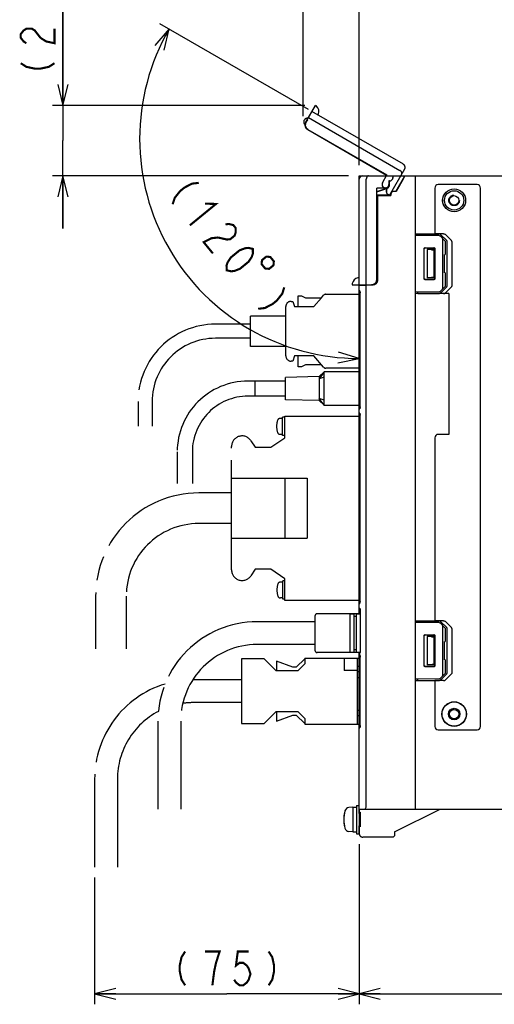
# Model space of a CAD drawing. Extents: x 90 to 1223, y 50 to 821.
# Tile 28 of 35: x 901 to 1036, y 400 to 680. Entities that reach past the tile are written whole.
import ezdxf

# ---------------------------------------------------------------- set-up
doc = ezdxf.new("R2010")
doc.units = 0
doc.header["$LTSCALE"] = 69.3
doc.linetypes.add('HIDDEN', pattern=[0.2, 0.1, -0.1])
doc.linetypes.add('PHANTOM', pattern=[0.8, 0.45, -0.05, 0.1, -0.05, 0.1, -0.05])
doc.layers.get('0').update_dxf_attribs({"linetype": 'CONTINUOUS'})
for name, color, linetype in [('ALL_AXIS', 7, 'CONTINUOUS'), ('ALL_CURVE', 7, 'CONTINUOUS'), ('ALL_FEATURES', 7, 'CONTINUOUS'), ('DEFAULT_2', 8, 'HIDDEN'), ('OBSTRUCTIVE_DTM', 7, 'CONTINUOUS')]:
    doc.layers.add(name, color=color, linetype=linetype)
doc.dimstyles.get("Standard").update_dxf_attribs({"dimtxt": 2.5, "dimasz": 2.5, "dimexe": 1.25, "dimexo": 0.625, "dimtad": 1, "dimcen": 2.5, "dimazin": 3, "dimtfac": 1, "dimtmove": 0, "dimatfit": 3})

# ---------------------------------------------------------------- blocks, each defined once
blk = doc.blocks.new('_OPEN')
at = {"color": 0, "linetype": 'BYBLOCK'}
for p, q in [((0, 0), (-1, 0.25)), ((-1, -0.25), (0, 0)), ((-1, 0), (0, 0))]:
    blk.add_line(p, q, dxfattribs=at)
blk = doc.blocks.new('*D4')
at = {"color": 2, "linetype": 'CONTINUOUS'}
for p, q in [((997.62, 444.03), (997.62, 399.75)), ((1177.62, 442.5), (1177.62, 399.75)), ((997.62, 402.75), (1087.62, 402.75)), ((1177.62, 402.75), (1087.62, 402.75))]:
    blk.add_line(p, q, dxfattribs=at)
at = {"color": 2, "linetype": 'CONTINUOUS', "xscale": 6, "yscale": 6, "zscale": 6, "rotation": 180}
blk.add_blockref('_OPEN', (997.62, 402.75), dxfattribs=at)
at = {"color": 2, "linetype": 'CONTINUOUS', "xscale": 6, "yscale": 6, "zscale": 6}
blk.add_blockref('_OPEN', (1177.62, 402.75), dxfattribs=at)
blk = doc.blocks.new('*D5')
at = {"color": 2, "linetype": 'CONTINUOUS'}
for p, q in [((997.625, 445.25), (997.625, 399.75)), ((922.375, 435.75), (922.375, 399.75)), ((922.375, 402.75), (960, 402.75)), ((997.625, 402.75), (960, 402.75))]:
    blk.add_line(p, q, dxfattribs=at)
at = {"color": 2, "linetype": 'CONTINUOUS', "xscale": 6, "yscale": 6, "zscale": 6, "rotation": 180}
blk.add_blockref('_OPEN', (922.375, 402.75), dxfattribs=at)
at = {"color": 2, "linetype": 'CONTINUOUS', "xscale": 6, "yscale": 6, "zscale": 6}
blk.add_blockref('_OPEN', (997.625, 402.75), dxfattribs=at)
blk = doc.blocks.new('*D6')
at = {"color": 2, "linetype": 'CONTINUOUS'}
for p, q in [((981.69, 652.17), (981.69, 689.25)), ((997.62, 638.25), (997.62, 689.25)), ((981.69, 686.25), (966.69, 686.25)), ((966.69, 686.25), (989.66, 686.25)), ((1034.47, 686.25), (989.66, 686.25)), ((997.62, 686.25), (1034.47, 686.25))]:
    blk.add_line(p, q, dxfattribs=at)
at = {"color": 2, "linetype": 'CONTINUOUS', "xscale": 6, "yscale": 6, "zscale": 6}
blk.add_blockref('_OPEN', (981.69, 686.25), dxfattribs=at)
at = {"color": 2, "linetype": 'CONTINUOUS', "xscale": 6, "yscale": 6, "zscale": 6, "rotation": 180}
blk.add_blockref('_OPEN', (997.62, 686.25), dxfattribs=at)
blk = doc.blocks.new('*D7')
at = {"color": 2, "linetype": 'CONTINUOUS'}
for p, q in [((913.38, 655.2), (913.38, 695.62)), ((913.38, 695.62), (913.38, 645.22)), ((982.18, 655.2), (910.38, 655.2)), ((913.38, 620.25), (913.38, 645.22)), ((994.62, 635.25), (910.38, 635.25)), ((913.38, 635.25), (913.38, 620.25))]:
    blk.add_line(p, q, dxfattribs=at)
at = {"color": 2, "linetype": 'CONTINUOUS', "xscale": 6, "yscale": 6, "zscale": 6}
for p, rotation in [((913.38, 655.2), 270), ((913.38, 635.25), 90)]:
    blk.add_blockref('_OPEN', p, dxfattribs=dict(at, rotation=rotation))
blk = doc.blocks.new('*D8')
at = {"color": 2, "linetype": 'CONTINUOUS'}
for p, q in [((983.16, 654.09), (940.96, 678.46)), ((997.62, 602.77), (997.62, 580.31))]:
    blk.add_line(p, q, dxfattribs=at)
for points in [[(942.14, 670.94), (943.56, 676.96), (939.48, 672.31)], [(991.56, 582.1), (997.62, 583.31), (991.7, 585.09)]]:
    blk.add_lwpolyline(points, dxfattribs=at)
for start, end in [(150, 210), (210, 270)]:
    blk.add_arc((997.62, 645.74), 62.43, start, end, dxfattribs=at)

msp = doc.modelspace()

# ---------------------------------------------------------------- linework, layer by layer
at = {"color": 7, "linetype": 'CONTINUOUS'}
for p, q in [((1020.503, 618.13), (1013.625, 618.25)), ((1022.125, 616.602), (1020.711, 618.04)), ((1021.425, 603.398), (1021.425, 617.102)), ((1022.125, 613.045), (1022.125, 616.602)), ((1016.078, 606.003), (1016.078, 614.497)), ((1016.125, 606.05), (1016.125, 614.45)), ((1016.378, 614.797), (1018.871, 614.796)), ((1016.425, 614.75), (1018.825, 614.75)), ((1019.125, 614.45), (1019.125, 606.05)), ((1019.171, 614.496), (1019.171, 606.004)), ((1021.762, 612.744), (1021.83, 612.745)), ((1021.762, 612.744), (1021.762, 607.756)), ((1021.762, 607.756), (1021.83, 607.755)), ((1022.125, 603.898), (1022.125, 607.455)), ((1018.871, 605.704), (1016.378, 605.703)), ((1018.825, 605.75), (1016.425, 605.75)), ((1013.625, 602.25), (1020.503, 602.37)), ((1020.711, 602.46), (1022.125, 603.898))]:
    msp.add_line(p, q, dxfattribs=at)
at = {"color": 2, "linetype": 'CONTINUOUS', "const_width": 0.6}
for points in [[(902.975, 672.914), (902.175, 673.43), (901.375, 674.462), (901.375, 675.494), (902.175, 676.527), (902.975, 677.042), (904.575, 677.042), (905.375, 676.527), (906.975, 674.462)], [(906.975, 674.462), (908.575, 673.43), (910.975, 672.914), (910.975, 677.042)], [(901.375, 667.238), (902.975, 666.206), (905.375, 665.69), (906.975, 665.69), (909.375, 666.206), (910.975, 667.238)], [(952.008, 633.227), (950.116, 633.013), (947.932, 631.893), (946.693, 630.88), (945.162, 628.961), (944.577, 627.149)], [(953.744, 627.314), (956.908, 627.236), (949.477, 621.158)], [(959.59, 621.43), (960.536, 621.537), (961.809, 621.245), (962.462, 620.446), (962.496, 619.141), (962.204, 618.235), (960.965, 617.222), (960.019, 617.115), (957.474, 617.699)], [(957.474, 617.699), (955.582, 617.485), (953.398, 616.365), (956.011, 613.17)], [(959.932, 608.377), (959.898, 609.682), (960.19, 610.588), (961.102, 612.001), (963.579, 614.027), (965.144, 614.64), (966.09, 614.747), (967.363, 614.455), (967.397, 613.15), (967.104, 612.244), (966.192, 610.831), (963.715, 608.805), (962.15, 608.192), (961.204, 608.085), (959.932, 608.377)], [(971.215, 612.273), (969.976, 611.26), (969.863, 610.134), (970.876, 608.896), (972.002, 608.783), (973.241, 609.796), (973.353, 610.922), (972.34, 612.16), (971.215, 612.273)], [(976.315, 603.51), (975.73, 601.698), (974.199, 599.779), (972.961, 598.766), (970.776, 597.646), (968.884, 597.432)], [(948.132, 414.75), (947.1, 413.15), (946.584, 410.75), (946.584, 409.15), (947.1, 406.75), (948.132, 405.15)], [(956.904, 411.55), (957.936, 414.75), (953.808, 414.75)], [(966.192, 414.75), (963.096, 414.75), (962.58, 410.75), (963.612, 411.55), (964.644, 411.55), (965.676, 410.75), (966.192, 409.95), (966.708, 408.35), (966.192, 406.75), (965.676, 405.95), (964.644, 405.15), (963.612, 405.15), (962.58, 405.95), (962.064, 406.75)], [(971.868, 414.75), (972.9, 413.15), (973.416, 410.75), (973.416, 409.15), (972.9, 406.75), (971.868, 405.15)], [(955.872, 405.15), (956.388, 409.15), (956.904, 411.55)]]:
    msp.add_lwpolyline(points, dxfattribs=at)
at = {"color": 7, "linetype": 'CONTINUOUS'}
for points in [[(1021.425, 617.102), (1021.411, 617.204), (1021.37, 617.312), (1021.305, 617.421), (1021.215, 617.528)], [(1016.078, 614.497), (1016.092, 614.59), (1016.135, 614.674), (1016.201, 614.74), (1016.285, 614.783), (1016.378, 614.797)], [(1016.425, 614.75), (1016.332, 614.735), (1016.249, 614.693), (1016.182, 614.626), (1016.14, 614.543), (1016.125, 614.45)], [(1019.125, 614.45), (1019.11, 614.543), (1019.068, 614.626), (1019.002, 614.693), (1018.918, 614.735), (1018.825, 614.75)], [(1018.871, 614.796), (1018.964, 614.781), (1019.047, 614.738), (1019.113, 614.672), (1019.156, 614.589), (1019.171, 614.496)], [(1016.378, 605.703), (1016.285, 605.717), (1016.201, 605.76), (1016.135, 605.826), (1016.092, 605.91), (1016.078, 606.003)], [(1016.125, 606.05), (1016.14, 605.957), (1016.182, 605.874), (1016.249, 605.807), (1016.332, 605.765), (1016.425, 605.75)], [(1018.825, 605.75), (1018.918, 605.765), (1019.002, 605.807), (1019.068, 605.874), (1019.11, 605.957), (1019.125, 606.05)], [(1019.171, 606.004), (1019.156, 605.911), (1019.113, 605.828), (1019.047, 605.762), (1018.964, 605.719), (1018.871, 605.704)], [(1021.215, 602.972), (1021.305, 603.079), (1021.37, 603.188), (1021.411, 603.296), (1021.425, 603.398)]]:
    msp.add_lwpolyline(points, dxfattribs=at)
for centre, start, end in [((1020.497, 617.83), 44.5, 89), ((1021.825, 613.045), 271, 360), ((1021.825, 607.455), 0, 89), ((1020.497, 602.67), 271, 315.5)]:
    msp.add_arc(centre, 0.3, start, end, dxfattribs=at)
at = {"layer": 'ALL_AXIS', "color": 8, "linetype": 'PHANTOM'}
for p, q in [((987.625, 579.5), (986.225, 577.528)), ((968.025, 572.6), (968.025, 576.9)), ((976.625, 576.9), (968.025, 576.9)), ((986.225, 578.15), (976.625, 577.95)), ((976.625, 571.55), (976.625, 577.95)), ((986.225, 578.15), (986.225, 571.35)), ((987.625, 578), (986.225, 577.528)), ((976.625, 572.6), (968.025, 572.6)), ((986.225, 571.35), (976.625, 571.55)), ((987.625, 570), (986.225, 571.972)), ((987.625, 571.5), (986.225, 571.972)), ((975.826, 566.25), (975.133, 566.25)), ((975.826, 561.4), (975.826, 566.6)), ((976.52, 566.6), (975.826, 566.6)), ((976.52, 560.8), (976.52, 566.95)), ((976.52, 566.95), (997.879, 566.95)), ((966.84, 559.927), (968.02, 558.1)), ((972.52, 558.1), (976.52, 560.8)), ((975.826, 561.75), (975.133, 561.75)), ((976.52, 561.4), (975.826, 561.4)), ((961.32, 523.2), (961.32, 558.3)), ((968.02, 558.1), (972.52, 558.1)), ((968.02, 523.4), (966.84, 521.573)), ((972.52, 523.4), (968.02, 523.4)), ((976.52, 520.7), (972.52, 523.4)), ((976.52, 514.55), (976.52, 520.7)), ((975.92, 519.75), (975.226, 519.75)), ((975.92, 514.9), (975.92, 520.1)), ((976.52, 520.1), (975.92, 520.1)), ((975.92, 515.25), (975.226, 515.25)), ((976.52, 514.9), (975.92, 514.9)), ((997.879, 514.55), (976.52, 514.55))]:
    msp.add_line(p, q, dxfattribs=at)
at = {"layer": 'ALL_AXIS', "color": 7, "linetype": 'CONTINUOUS'}
for p, q in [((994.925, 510.75), (994.925, 499.75)), ((994.925, 510.75), (996.125, 510.75)), ((996.725, 510.75), (997.925, 510.75)), ((997.925, 510.75), (997.925, 500.078)), ((996.825, 456.25), (997.625, 456.25)), ((996.825, 456.25), (996.825, 448.25)), ((995.825, 455.75), (994.706, 455.652)), ((995.825, 455.75), (996.825, 455.75)), ((995.825, 455.75), (995.825, 448.75)), ((997.625, 455.25), (997.625, 448.25)), ((997.906, 454.022), (997.625, 454.022)), ((995.825, 448.75), (994.706, 448.848)), ((995.825, 448.75), (996.825, 448.75)), ((996.825, 448.25), (997.625, 448.25)), ((997.906, 450.477), (997.625, 450.477))]:
    msp.add_line(p, q, dxfattribs=at)
at = {"layer": 'ALL_AXIS', "color": 8, "linetype": 'PHANTOM'}
for centre, radius, start, end in [((980.126, 564), 6, 163.80865, 196.19135), ((975.133, 565.45), 0.8, 90, 163.80865), ((964.32, 558.3), 3, 32.84626, 180), ((975.133, 562.55), 0.8, 196.19135, 270), ((964.32, 523.2), 3, 180, 327.15374), ((980.22, 517.5), 6, 163.80865, 196.19135), ((975.226, 518.95), 0.8, 90, 163.80865), ((975.226, 516.05), 0.8, 196.19135, 270)]:
    msp.add_arc(centre, radius, start, end, dxfattribs=at)
at = {"layer": 'ALL_AXIS', "color": 7, "linetype": 'CONTINUOUS'}
for centre, radius, start, end in [((1002.225, 452.25), 9, 164.11915, 195.88085), ((994.819, 454.357), 1.3, 95, 164.11915), ((994.819, 450.143), 1.3, 195.88085, 265)]:
    msp.add_arc(centre, radius, start, end, dxfattribs=at)
at = {"layer": 'ALL_CURVE', "color": 40, "linetype": 'CONTINUOUS'}
msp.add_line((993.473, 452.25), (993.225, 452.25), dxfattribs=at)
msp.add_arc((1002.225, 452.25), 9, 166.5066, 193.4934, dxfattribs=at)
at = {"layer": 'ALL_FEATURES', "color": 8, "linetype": 'PHANTOM'}
for p, q in [((982.443, 650.463), (985.194, 655.229)), ((1010.174, 638.495), (984.193, 653.495)), ((982.093, 649.858), (982.261, 649.761)), ((982.881, 651.153), (982.488, 650.475)), ((982.851, 651.17), (982.881, 651.153)), ((983.193, 651.763), (1009.174, 636.763)), ((982.993, 648.415), (1005.433, 635.459)), ((983.036, 648.426), (1005.475, 635.471)), ((1004.27, 633.205), (1005.475, 635.471)), ((1005.322, 635.25), (1005.433, 635.459)), ((1005.475, 635.471), (1005.433, 635.459)), ((1010.54, 637.129), (1006.242, 629.684)), ((1005.534, 631.395), (1004.641, 631.911)), ((1005.491, 631.384), (1004.873, 631.741)), ((1005.441, 631.297), (1005.491, 631.384)), ((1005.468, 631.282), (1005.534, 631.395)), ((1005.534, 631.395), (1005.491, 631.384)), ((1006.236, 629.684), (1005.807, 629.931)), ((978.245, 599.55), (978.745, 599.55)), ((978.745, 599.55), (979.245, 598.05)), ((980.245, 598.05), (980.245, 601.15)), ((980.245, 601.15), (981.245, 601.15)), ((981.245, 601.15), (982.345, 600.55)), ((982.345, 600.55), (986.888, 600.55)), ((984.745, 598.05), (986.888, 600.55)), ((986.888, 600.55), (987.506, 601.271)), ((988.113, 601.55), (997.879, 601.55)), ((976.745, 584.05), (976.745, 598.05)), ((979.245, 598.05), (984.745, 598.05)), ((966.745, 586.75), (966.745, 595.35)), ((976.745, 595.35), (966.745, 595.35)), ((966.745, 593.05), (956.745, 593.05)), ((966.745, 589.05), (956.745, 589.05)), ((976.745, 586.75), (966.745, 586.75)), ((978.745, 582.55), (978.245, 582.55)), ((979.245, 584.05), (978.745, 582.55)), ((984.745, 584.05), (979.245, 584.05)), ((980.245, 580.95), (980.245, 584.05)), ((987.506, 580.829), (984.745, 584.05)), ((981.245, 580.95), (980.245, 580.95)), ((982.345, 581.55), (981.245, 580.95)), ((986.888, 581.55), (982.345, 581.55)), ((987.625, 579.5), (986.225, 578.15)), ((987.625, 570), (987.625, 579.5)), ((997.879, 579.5), (987.625, 579.5)), ((997.879, 580.55), (988.113, 580.55)), ((968.025, 576.9), (966.025, 576.9)), ((968.025, 572.6), (968.025, 576.9)), ((934.745, 571.05), (934.745, 564.05)), ((938.745, 571.05), (938.745, 564.05)), ((968.025, 572.6), (966.025, 572.6)), ((986.225, 571.35), (987.625, 570)), ((987.625, 570), (997.879, 570)), ((945.875, 556.75), (945.875, 547.75)), ((950.175, 556.75), (950.175, 547.75)), ((961.32, 549.25), (982.82, 549.25)), ((976.52, 549.25), (976.52, 532.25)), ((982.82, 549.25), (982.82, 532.25)), ((961.32, 545.1), (952.02, 545.1)), ((961.32, 536.4), (952.02, 536.4)), ((961.32, 532.25), (982.82, 532.25)), ((922.67, 515.75), (922.67, 500.75)), ((931.37, 515.75), (931.37, 500.75)), ((985.125, 500.25), (985.125, 510.25)), ((994.925, 510.75), (985.625, 510.75)), ((996.725, 510.75), (996.125, 510.75)), ((985.125, 508.5), (968.625, 508.5)), ((985.125, 502), (968.625, 502)), ((982.125, 498.15), (982.125, 496.55)), ((982.125, 498.15), (997.937, 498.15)), ((994.925, 499.75), (985.625, 499.75)), ((993.325, 498.15), (993.325, 494.65)), ((996.725, 499.75), (996.125, 499.75)), ((997.125, 479.35), (997.125, 498.15)), ((964.125, 497.95), (964.125, 479.55)), ((970.625, 497.95), (964.125, 497.95)), ((974.025, 494.55), (970.625, 497.95)), ((978.711, 495.55), (974.125, 497.25)), ((974.125, 497.25), (974.125, 494.55)), ((979.711, 495.55), (978.711, 495.55)), ((982.125, 497.964), (979.711, 495.55)), ((982.125, 496.55), (980.125, 494.55)), ((997.937, 495.75), (997.125, 495.75)), ((980.125, 494.55), (974.025, 494.55)), ((997.125, 494.65), (993.325, 494.65)), ((997.937, 494.25), (997.125, 494.25)), ((997.937, 492.55), (997.125, 492.55)), ((964.125, 492), (950.625, 492)), ((964.125, 485.5), (950.625, 485.5)), ((970.625, 479.55), (974.025, 482.95)), ((974.025, 482.95), (980.125, 482.95)), ((974.125, 482.95), (974.125, 480.25)), ((974.125, 480.25), (978.711, 481.95)), ((978.711, 481.95), (979.711, 481.95)), ((979.711, 481.95), (982.125, 479.536)), ((980.125, 482.95), (982.125, 480.95)), ((997.937, 483.25), (997.125, 483.25)), ((997.937, 481.75), (997.125, 481.75)), ((940.375, 480.25), (940.375, 455.25)), ((946.875, 480.25), (946.875, 455.25)), ((964.125, 479.55), (970.625, 479.55)), ((982.125, 480.95), (982.125, 479.35)), ((982.125, 479.35), (997.937, 479.35)), ((922.375, 463.75), (922.375, 438.75)), ((928.875, 463.75), (928.875, 438.75))]:
    msp.add_line(p, q, dxfattribs=at)
at = {"layer": 'ALL_FEATURES', "color": 7, "linetype": 'CONTINUOUS'}
for p, q in [((997.625, 602.761), (997.625, 635.25)), ((997.625, 635.25), (1177.625, 635.25)), ((999.625, 604.25), (999.625, 634.25)), ((1006.094, 633.781), (1006.094, 632.75)), ((1006.094, 633.781), (1006.125, 633.75)), ((1006.225, 633.781), (1006.094, 633.781)), ((1006.125, 633.75), (1006.125, 632.75)), ((1006.225, 633.75), (1006.125, 633.75)), ((1006.183, 632.52), (1006.206, 632.812)), ((1007.225, 635.245), (1007.225, 634.75)), ((1008.056, 630.8), (1010.625, 635.25)), ((1010.128, 634.25), (1008.096, 630.73)), ((1013.625, 455.25), (1013.625, 635.25)), ((1031.125, 632.75), (1020.125, 632.75)), ((1005.159, 631.782), (1002.594, 631.692)), ((1002.594, 605.782), (1002.594, 631.692)), ((1002.594, 631.692), (1002.625, 631.662)), ((1005.16, 631.751), (1002.625, 631.662)), ((1002.625, 630.726), (1005.483, 631.694)), ((1002.625, 605.751), (1002.625, 631.662)), ((1002.625, 630.689), (1005.494, 631.661)), ((1006.575, 629.75), (1002.625, 629.75)), ((1002.625, 629.715), (1002.825, 629.715)), ((1002.825, 629.715), (1002.825, 605.699)), ((1002.825, 629.715), (1002.86, 629.68)), ((1002.86, 605.7), (1002.86, 629.68)), ((1002.86, 629.68), (1006.645, 629.68)), ((1005.088, 631.701), (1005.31, 631.693)), ((1005.463, 631.756), (1005.281, 631.694)), ((1005.866, 632.089), (1005.995, 632.123)), ((1006.575, 629.75), (1006.575, 630.05)), ((1006.575, 629.75), (1006.645, 629.68)), ((1006.645, 630.05), (1006.645, 629.68)), ((1008.056, 630.8), (1007.325, 630.8)), ((1008.096, 630.73), (1007.325, 630.73)), ((1008.096, 630.73), (1008.056, 630.8)), ((1019.125, 631.75), (1019.125, 618.75)), ((1032.125, 478.75), (1032.125, 631.75)), ((1013.625, 618.75), (1019.125, 618.75)), ((1013.625, 618.663), (1014.325, 618.688)), ((1014.325, 618.688), (1020.243, 618.691)), ((1014.325, 618.238), (1014.325, 618.688)), ((1021.628, 618.74), (1019.125, 618.74)), ((1022.498, 616.818), (1020.819, 618.485)), ((1023.843, 616.865), (1022.193, 618.533)), ((1022.625, 603.963), (1022.625, 616.537)), ((1023.968, 616.583), (1023.968, 603.917)), ((1016.925, 614.25), (1016.925, 606.25)), ((1018.157, 614.218), (1016.925, 614.25)), ((1018.925, 614.25), (1016.925, 614.25)), ((1018.925, 614.25), (1018.887, 614.212)), ((1018.887, 614.212), (1018.887, 606.288)), ((1018.925, 614.25), (1018.925, 606.25)), ((1002.007, 604.536), (1001.589, 604.323)), ((1018.157, 606.282), (1016.925, 606.25)), ((1018.925, 606.25), (1016.925, 606.25)), ((1018.887, 606.288), (1018.546, 606.288)), ((1018.925, 606.25), (1018.887, 606.288)), ((995.623, 604.25), (1001.126, 604.25)), ((997.625, 604.068), (1001.411, 604.201)), ((997.647, 602.651), (997.625, 602.761)), ((997.625, 510.75), (997.625, 602.75)), ((997.709, 602.56), (997.647, 602.651)), ((997.793, 602.504), (997.709, 602.56)), ((997.871, 602.145), (997.879, 601.979)), ((997.879, 569.571), (997.879, 601.979)), ((999.625, 456.25), (999.625, 604.138)), ((999.925, 604.25), (999.925, 604.149)), ((1000.31, 604.25), (1000.31, 604.284)), ((1000.31, 604.284), (1001.093, 604.283)), ((1001.589, 604.323), (1001.126, 604.25)), ((1001.625, 604.229), (1001.625, 604.342)), ((1014.325, 601.812), (1013.625, 601.837)), ((1023.125, 601.75), (1013.625, 601.75)), ((1014.325, 601.812), (1014.325, 602.262)), ((1014.325, 601.812), (1020.243, 601.809)), ((1020.819, 602.015), (1022.498, 603.682)), ((1023.125, 601.76), (1021.628, 601.76)), ((1022.193, 601.967), (1023.843, 603.635)), ((1023.125, 601.75), (1023.125, 561.75)), ((997.647, 568.899), (997.625, 568.789)), ((997.709, 568.99), (997.647, 568.899)), ((997.793, 569.046), (997.709, 568.99)), ((997.879, 569.571), (997.871, 569.406)), ((997.647, 567.901), (997.625, 568.011)), ((997.709, 567.81), (997.647, 567.901)), ((997.793, 567.754), (997.709, 567.81)), ((997.871, 567.395), (997.879, 567.229)), ((997.879, 514.271), (997.879, 567.229)), ((1019.125, 560.75), (1019.125, 508.75)), ((1023.125, 561.75), (1020.125, 561.75)), ((997.647, 513.599), (997.625, 513.489)), ((997.709, 513.69), (997.647, 513.599)), ((997.75, 512.269), (997.682, 512.337)), ((997.793, 513.746), (997.709, 513.69)), ((997.82, 512.245), (997.818, 512.247)), ((997.879, 514.271), (997.871, 514.106)), ((996.125, 510.75), (994.925, 510.75)), ((996.125, 510.75), (996.125, 499.75)), ((996.725, 510), (996.125, 510)), ((996.725, 510.75), (996.725, 499.75)), ((997.925, 510.75), (996.725, 510.75)), ((997.926, 511.877), (997.937, 511.678)), ((997.937, 511.678), (997.937, 500.265)), ((1013.625, 508.75), (1019.125, 508.75)), ((1013.625, 508.663), (1014.325, 508.688)), ((1020.503, 508.13), (1013.625, 508.25)), ((1014.325, 508.688), (1020.243, 508.691)), ((1014.325, 508.238), (1014.325, 508.688)), ((1021.628, 508.74), (1019.125, 508.74)), ((1022.125, 506.602), (1020.711, 508.04)), ((1022.498, 506.818), (1020.819, 508.485)), ((1021.425, 493.398), (1021.425, 507.102)), ((1022.125, 503.045), (1022.125, 506.602)), ((1023.843, 506.865), (1022.193, 508.533)), ((1022.625, 493.963), (1022.625, 506.537)), ((1023.968, 506.583), (1023.968, 493.917)), ((1016.078, 496.003), (1016.078, 504.497)), ((1016.125, 496.05), (1016.125, 504.45)), ((1016.378, 504.797), (1018.871, 504.796)), ((1016.425, 504.75), (1018.825, 504.75)), ((1018.925, 504.25), (1016.925, 504.25)), ((1018.157, 504.218), (1016.925, 504.25)), ((1016.925, 504.25), (1016.925, 496.25)), ((1018.925, 504.25), (1018.887, 504.212)), ((1018.887, 504.212), (1018.887, 496.288)), ((1018.925, 504.25), (1018.925, 496.25)), ((1019.125, 504.45), (1019.125, 496.05)), ((1019.171, 504.496), (1019.171, 496.004)), ((1021.762, 502.744), (1021.83, 502.745)), ((1021.762, 502.744), (1021.762, 497.756)), ((996.125, 499.75), (994.925, 499.75)), ((996.725, 500.5), (996.125, 500.5)), ((997.839, 499.75), (996.725, 499.75)), ((997.625, 478.169), (997.625, 499.75)), ((997.839, 499.747), (997.815, 499.655)), ((997.815, 499.015), (997.815, 499.655)), ((997.839, 498.923), (997.815, 499.015)), ((997.937, 500.265), (997.931, 500.128)), ((997.931, 498.542), (997.937, 498.405)), ((997.937, 478.985), (997.937, 498.405)), ((1018.871, 495.704), (1016.378, 495.703)), ((1018.825, 495.75), (1016.425, 495.75)), ((1018.157, 496.282), (1016.925, 496.25)), ((1018.925, 496.25), (1016.925, 496.25)), ((1018.887, 496.288), (1018.546, 496.288)), ((1018.925, 496.25), (1018.887, 496.288)), ((1021.762, 497.756), (1021.83, 497.755)), ((1022.125, 493.898), (1022.125, 497.455)), ((1020.711, 492.46), (1022.125, 493.898)), ((1020.819, 492.015), (1022.498, 493.682)), ((1023.843, 493.635), (1022.193, 491.967)), ((1013.625, 492.25), (1020.503, 492.37)), ((1014.325, 491.812), (1013.625, 491.837)), ((1013.625, 491.75), (1019.125, 491.75)), ((1014.325, 491.812), (1014.325, 492.262)), ((1014.325, 491.812), (1020.243, 491.809)), ((1021.628, 491.76), (1019.125, 491.76)), ((1019.125, 491.75), (1019.125, 478.75)), ((997.937, 478.985), (997.929, 478.818)), ((997.625, 455.25), (997.625, 478.168)), ((1020.125, 477.75), (1031.125, 477.75)), ((997.625, 455.25), (1173.625, 455.25)), ((997.643, 454.022), (997.643, 455.25)), ((997.908, 453.938), (997.913, 453.679)), ((997.913, 453.679), (997.917, 453.369)), ((997.917, 453.369), (997.921, 453.019)), ((1007.625, 448.75), (1020.625, 455.25)), ((997.917, 451.131), (997.913, 450.821)), ((997.921, 451.481), (997.917, 451.131)), ((997.921, 453.019), (997.922, 452.64)), ((997.922, 451.86), (997.921, 451.481)), ((997.922, 452.64), (997.923, 452.25)), ((997.923, 452.25), (997.922, 451.86)), ((997.643, 448.268), (997.643, 450.477)), ((1007.623, 448.152), (1007.621, 447.964)), ((1007.625, 448.362), (1007.623, 448.152)), ((1007.625, 448.75), (1007.625, 448.362)), ((1007.293, 447.268), (998.643, 447.268)), ((1007.294, 447.268), (1007.293, 447.268)), ((1007.608, 447.582), (1007.294, 447.268))]:
    msp.add_line(p, q, dxfattribs=at)
at = {"layer": 'ALL_FEATURES', "color": 8, "linetype": 'PHANTOM'}
for points in [[(985.925, 652.495), (986.086, 652.854), (986.19, 653.421), (986.127, 654.006), (985.893, 654.546), (985.522, 654.988), (985.193, 655.227)], [(982.993, 648.415), (982.628, 648.71), (982.372, 649.104), (982.25, 649.557), (982.275, 650.026), (982.443, 650.463)], [(982.488, 650.475), (982.319, 650.037), (982.294, 649.569), (982.416, 649.115), (982.671, 648.722), (983.036, 648.426)], [(1009.702, 635.677), (1009.762, 635.861), (1009.745, 636.08), (1009.643, 636.319), (1009.451, 636.555), (1009.174, 636.763)], [(1005.82, 629.955), (1005.685, 630.053), (1005.563, 630.177), (1005.459, 630.329)], [(1006.236, 629.684), (1006.172, 629.733), (1006.028, 629.826), (1005.82, 629.955)], [(1006.242, 629.684), (1006.241, 629.684), (1006.239, 629.683), (1006.236, 629.684)]]:
    msp.add_lwpolyline(points, dxfattribs=at)
at = {"layer": 'ALL_FEATURES', "color": 7, "linetype": 'CONTINUOUS'}
for points in [[(1000.302, 635.25), (1000.112, 635.21), (999.931, 635.086), (999.775, 634.879), (999.666, 634.594), (999.625, 634.25)], [(1005.125, 631.668), (1005.415, 631.707), (1005.684, 631.823), (1005.912, 632.007), (1006.083, 632.245), (1006.183, 632.52)], [(1006.206, 632.812), (1006.15, 633.1), (1006.125, 633.149)], [(1007.198, 634.75), (1007.181, 634.583), (1007.135, 634.416), (1007.055, 634.25)], [(1007.225, 635.245), (1007.214, 635.165), (1007.205, 634.994), (1007.198, 634.75)], [(1007.222, 635.25), (1007.223, 635.249), (1007.224, 635.248), (1007.225, 635.245)], [(1010.128, 634.25), (1010.289, 634.531), (1010.43, 634.783), (1010.541, 634.987), (1010.617, 635.133), (1010.658, 635.221), (1010.665, 635.25)], [(1004.689, 631.734), (1004.836, 631.673), (1005.125, 631.635)], [(1004.767, 631.737), (1004.839, 631.706), (1005.125, 631.668)], [(1020.819, 618.485), (1020.714, 618.567), (1020.581, 618.632), (1020.423, 618.675), (1020.243, 618.691)], [(1021.628, 618.74), (1021.805, 618.723), (1021.96, 618.68), (1022.09, 618.615), (1022.193, 618.533)], [(1022.625, 616.537), (1022.612, 616.632), (1022.57, 616.727), (1022.498, 616.818)], [(1023.968, 616.583), (1023.955, 616.679), (1023.914, 616.774), (1023.843, 616.865)], [(1018.157, 614.218), (1018.342, 614.214), (1018.546, 614.212), (1018.887, 614.212)], [(997.625, 606.25), (997.234, 606.21), (996.691, 606.016), (996.216, 605.669), (995.865, 605.197), (995.668, 604.654), (995.625, 604.25)], [(1001.093, 604.283), (1001.557, 604.356), (1001.975, 604.569), (1002.307, 604.9), (1002.52, 605.319), (1002.594, 605.782)], [(1002.86, 605.7), (1002.824, 605.373), (1002.718, 605.063), (1002.546, 604.782), (1002.318, 604.546), (1002.044, 604.365), (1001.737, 604.248), (1001.411, 604.201)], [(1001.625, 604.229), (1001.95, 604.336), (1002.243, 604.513), (1002.487, 604.751), (1002.672, 605.039), (1002.786, 605.36), (1002.825, 605.699)], [(1002.625, 605.751), (1002.552, 605.287), (1002.339, 604.868), (1002.007, 604.536)], [(1018.546, 606.288), (1018.342, 606.286), (1018.157, 606.282)], [(997.765, 602.521), (997.764, 602.523), (997.779, 602.5), (997.812, 602.427)], [(997.812, 602.427), (997.846, 602.306), (997.871, 602.145)], [(1001.513, 604.214), (1001.569, 604.223), (1001.625, 604.235)], [(1020.243, 601.809), (1020.423, 601.825), (1020.581, 601.868), (1020.714, 601.933), (1020.819, 602.015)], [(1021.628, 601.76), (1021.805, 601.777), (1021.96, 601.82), (1022.09, 601.885), (1022.193, 601.967)], [(1022.498, 603.682), (1022.57, 603.773), (1022.612, 603.868), (1022.625, 603.963)], [(1023.968, 603.917), (1023.955, 603.821), (1023.914, 603.726), (1023.843, 603.635)], [(997.871, 569.406), (997.848, 569.252), (997.816, 569.133), (997.784, 569.058), (997.775, 569.043)], [(997.765, 567.771), (997.764, 567.773), (997.779, 567.75), (997.812, 567.677)], [(997.812, 567.677), (997.846, 567.556), (997.871, 567.395)], [(997.682, 512.337), (997.639, 512.422), (997.625, 512.516)], [(997.871, 514.106), (997.848, 513.952), (997.816, 513.833), (997.784, 513.758), (997.775, 513.743)], [(997.818, 512.247), (997.831, 512.227), (997.863, 512.159)], [(997.863, 512.159), (997.899, 512.038), (997.926, 511.877)], [(1020.819, 508.485), (1020.714, 508.567), (1020.581, 508.632), (1020.423, 508.675), (1020.243, 508.691)], [(1021.425, 507.102), (1021.411, 507.204), (1021.37, 507.312), (1021.305, 507.421), (1021.215, 507.528)], [(1021.628, 508.74), (1021.805, 508.723), (1021.96, 508.68), (1022.09, 508.615), (1022.193, 508.533)], [(1022.625, 506.537), (1022.612, 506.632), (1022.57, 506.727), (1022.498, 506.818)], [(1023.968, 506.583), (1023.955, 506.679), (1023.914, 506.774), (1023.843, 506.865)], [(1016.078, 504.497), (1016.092, 504.59), (1016.135, 504.674), (1016.201, 504.74), (1016.285, 504.783), (1016.378, 504.797)], [(1016.425, 504.75), (1016.332, 504.735), (1016.249, 504.693), (1016.182, 504.626), (1016.14, 504.543), (1016.125, 504.45)], [(1018.157, 504.218), (1018.342, 504.214), (1018.546, 504.212), (1018.887, 504.212)], [(1019.125, 504.45), (1019.11, 504.543), (1019.068, 504.626), (1019.002, 504.693), (1018.918, 504.735), (1018.825, 504.75)], [(1018.871, 504.796), (1018.964, 504.781), (1019.047, 504.738), (1019.113, 504.672), (1019.156, 504.589), (1019.171, 504.496)], [(997.931, 500.128), (997.913, 499.982), (997.885, 499.862), (997.855, 499.777), (997.839, 499.747)], [(997.839, 498.923), (997.855, 498.893), (997.885, 498.808), (997.913, 498.688), (997.931, 498.542)], [(1016.378, 495.703), (1016.285, 495.717), (1016.201, 495.76), (1016.135, 495.826), (1016.092, 495.91), (1016.078, 496.003)], [(1016.125, 496.05), (1016.14, 495.957), (1016.182, 495.874), (1016.249, 495.807), (1016.332, 495.765), (1016.425, 495.75)], [(1018.546, 496.288), (1018.342, 496.286), (1018.157, 496.282)], [(1018.825, 495.75), (1018.918, 495.765), (1019.002, 495.807), (1019.068, 495.874), (1019.11, 495.957), (1019.125, 496.05)], [(1019.171, 496.004), (1019.156, 495.911), (1019.113, 495.828), (1019.047, 495.762), (1018.964, 495.719), (1018.871, 495.704)], [(1021.215, 492.972), (1021.305, 493.079), (1021.37, 493.188), (1021.411, 493.296), (1021.425, 493.398)], [(1022.498, 493.682), (1022.57, 493.773), (1022.612, 493.868), (1022.625, 493.963)], [(1023.968, 493.917), (1023.955, 493.821), (1023.914, 493.726), (1023.843, 493.635)], [(1020.243, 491.809), (1020.423, 491.825), (1020.581, 491.868), (1020.714, 491.933), (1020.819, 492.015)], [(1021.628, 491.76), (1021.805, 491.777), (1021.96, 491.82), (1022.09, 491.885), (1022.193, 491.967)], [(997.929, 478.818), (997.907, 478.67), (997.878, 478.553), (997.847, 478.475), (997.835, 478.453)], [(997.671, 478.33), (997.636, 478.252), (997.625, 478.168)], [(997.801, 478.442), (997.727, 478.395), (997.671, 478.33)], [(999.225, 455.25), (999.333, 455.287), (999.432, 455.394), (999.514, 455.559), (999.575, 455.767), (999.612, 456.002), (999.625, 456.25)], [(997.694, 454.022), (997.694, 454.045), (997.697, 454.135), (997.701, 454.208), (997.704, 454.264)], [(997.704, 454.264), (997.707, 454.301), (997.711, 454.32), (997.713, 454.322)], [(997.713, 454.322), (997.714, 454.32), (997.718, 454.301), (997.721, 454.264)], [(997.721, 454.264), (997.724, 454.208), (997.727, 454.135), (997.73, 454.044), (997.731, 454.022)], [(997.868, 454.022), (997.869, 454.045), (997.872, 454.135), (997.875, 454.208), (997.878, 454.264)], [(997.878, 454.264), (997.882, 454.301), (997.885, 454.32), (997.888, 454.322)], [(997.888, 454.322), (997.889, 454.32), (997.892, 454.301), (997.895, 454.264)], [(997.895, 454.264), (997.899, 454.208), (997.902, 454.135), (997.905, 454.044), (997.908, 453.938)], [(997.913, 450.821), (997.908, 450.562), (997.905, 450.455), (997.902, 450.365), (997.899, 450.292), (997.895, 450.236)], [(997.643, 448.268), (997.65, 448.15), (997.67, 448.036), (997.702, 447.927), (997.747, 447.822), (997.802, 447.726), (997.867, 447.636), (997.943, 447.553), (998.025, 447.481), (998.117, 447.417), (998.214, 447.364), (998.319, 447.322), (998.429, 447.291), (998.542, 447.273), (998.643, 447.268)], [(997.704, 450.236), (997.701, 450.292), (997.697, 450.365), (997.694, 450.456), (997.694, 450.477)], [(997.713, 450.178), (997.711, 450.18), (997.707, 450.199), (997.704, 450.236)], [(997.721, 450.236), (997.718, 450.199), (997.714, 450.18), (997.713, 450.178)], [(997.731, 450.477), (997.73, 450.455), (997.727, 450.365), (997.724, 450.292), (997.721, 450.236)], [(997.878, 450.236), (997.875, 450.292), (997.872, 450.365), (997.869, 450.456), (997.868, 450.477)], [(997.888, 450.178), (997.885, 450.18), (997.882, 450.199), (997.878, 450.236)], [(997.895, 450.236), (997.892, 450.199), (997.889, 450.18), (997.888, 450.178)], [(1007.621, 447.964), (1007.619, 447.806), (1007.617, 447.741), (1007.615, 447.686), (1007.614, 447.643), (1007.612, 447.61), (1007.61, 447.59), (1007.608, 447.582)]]:
    msp.add_lwpolyline(points, dxfattribs=at)
for centre, radius in [((1024.625, 628.25), 3.271), ((1024.625, 628.25), 3.25), ((1024.625, 482.25), 3.5), ((1024.625, 482.25), 3.441), ((1024.625, 482.25), 1.637), ((1024.625, 482.25), 1.337)]:
    msp.add_circle(centre, radius, dxfattribs=at)
at = {"layer": 'ALL_FEATURES', "color": 8, "linetype": 'PHANTOM'}
for centre, radius, start, end in [((982.909, 650.542), 1.064, 80.01596, 219.98404), ((1009.674, 637.629), 1, 330, 60), ((1005.125, 632.75), 1, 152, 240), ((1005.125, 632.75), 0.969, 152, 240), ((1006.307, 630.797), 1, 150, 240), ((1006.307, 630.797), 0.969, 150, 208.92068), ((978.245, 598.05), 1.5, 90, 180), ((988.113, 600.75), 0.8, 90, 139.39871), ((956.745, 571.05), 22, 90, 180), ((956.745, 571.05), 18, 90, 180), ((978.245, 584.05), 1.5, 180, 270), ((988.113, 581.35), 0.8, 220.60129, 270), ((966.025, 556.75), 20.15, 90, 180), ((966.025, 556.75), 15.85, 90, 180), ((952.02, 515.75), 29.35, 90, 180), ((952.02, 515.75), 20.65, 90, 180), ((985.625, 510.25), 0.5, 90, 180), ((968.625, 480.25), 28.25, 90, 180), ((968.625, 480.25), 21.75, 90, 180), ((985.625, 500.25), 0.5, 180, 270), ((950.625, 463.75), 28.25, 106.92808, 180), ((950.625, 463.75), 28.25, 90, 90.63737), ((950.625, 463.75), 21.75, 90, 98.29032), ((950.625, 463.75), 21.75, 117.63651, 180)]:
    msp.add_arc(centre, radius, start, end, dxfattribs=at)
at = {"layer": 'ALL_FEATURES', "color": 7, "linetype": 'CONTINUOUS'}
for centre, radius, start, end in [((998.625, 634.25), 1, 90, 180), ((1005.125, 632.75), 0.969, 272, 360), ((1005.125, 632.75), 1, 272, 360), ((1005.125, 632.75), 1.15, 288.71626, 29.44084), ((1006.225, 634.75), 1, 270, 360), ((1006.225, 634.75), 0.969, 270, 328.92068), ((1020.125, 631.75), 1, 90, 180), ((1031.125, 631.75), 1, 0, 90), ((1005.125, 632.75), 1.05, 254.78558, 268), ((1005.125, 632.75), 1.115, 270, 288.71626), ((1005.125, 632.75), 1.05, 288.791, 322.35914), ((1007.325, 630.05), 0.75, 90, 180), ((1007.325, 630.05), 0.68, 90, 180), ((1000.825, 604.614), 1.064, 200.01596, 206.21884), ((1020.125, 560.75), 1, 90, 180), ((997.925, 512.513), 0.3, 198.09791, 251.61645), ((1020.497, 507.83), 0.3, 44.5, 89), ((1021.825, 503.045), 0.3, 271, 360), ((997.925, 499.462), 0.3, 111.31635, 180.00042), ((997.925, 499.208), 0.3, 180, 253.46715), ((1021.825, 497.455), 0.3, 0, 89), ((1020.497, 492.67), 0.3, 271, 315.5), ((1020.125, 478.75), 1, 180, 270), ((1031.125, 478.75), 1, 270, 360), ((997.925, 478.169), 0.3, 107.59155, 147.24425)]:
    msp.add_arc(centre, radius, start, end, dxfattribs=at)
at = {"layer": 'DEFAULT_2', "color": 8, "linetype": 'HIDDEN'}
for p, q in [((997.896, 454.25), (997.625, 454.25)), ((997.912, 453.659), (997.906, 453.908)), ((997.916, 453.357), (997.912, 453.659)), ((997.912, 450.841), (997.916, 451.143)), ((997.919, 453.012), (997.916, 453.357)), ((997.916, 451.143), (997.919, 451.488)), ((997.921, 452.638), (997.919, 453.012)), ((997.919, 451.488), (997.921, 451.862)), ((997.922, 452.25), (997.921, 452.638)), ((997.921, 451.862), (997.922, 452.25)), ((997.896, 450.25), (997.625, 450.25))]:
    msp.add_line(p, q, dxfattribs=at)
for points in [[(997.728, 454.022), (997.725, 454.103), (997.722, 454.167), (997.719, 454.213), (997.716, 454.241), (997.712, 454.25), (997.709, 454.241), (997.706, 454.213), (997.702, 454.167), (997.699, 454.103), (997.696, 454.022)], [(997.906, 453.908), (997.903, 454.009), (997.9, 454.094), (997.897, 454.161), (997.894, 454.209), (997.89, 454.239), (997.887, 454.25), (997.884, 454.242), (997.88, 454.215), (997.877, 454.169), (997.874, 454.104), (997.871, 454.022)], [(997.871, 450.477), (997.874, 450.396), (997.877, 450.331), (997.88, 450.285), (997.884, 450.258), (997.887, 450.25), (997.89, 450.261), (997.894, 450.291), (997.897, 450.339), (997.9, 450.406), (997.903, 450.491), (997.906, 450.592), (997.912, 450.841)], [(997.696, 450.477), (997.699, 450.397), (997.702, 450.333), (997.706, 450.287), (997.709, 450.259), (997.712, 450.25), (997.716, 450.259), (997.719, 450.287), (997.722, 450.333), (997.725, 450.397), (997.728, 450.477)]]:
    msp.add_lwpolyline(points, dxfattribs=at)
for centre in [(1024.625, 628.25), (1024.625, 482.25)]:
    msp.add_circle(centre, 1.5, dxfattribs=at)
at = {"layer": 'OBSTRUCTIVE_DTM', "color": 7, "linetype": 'CONTINUOUS'}
for radius in [2.75, 1.337]:
    msp.add_circle((1024.625, 628.25), radius, dxfattribs=at)

# ---------------------------------------------------------------- dimensions: what is measured, and where the dimension line sits
at = {"color": 2, "linetype": 'CONTINUOUS'}
for base, p1, p2, angle, picture, middle in [((913.375, 635.25), (982.176, 655.197), (994.625, 635.25), 270, '*D7', (910.975, 662.594)), ((981.693, 686.25), (997.625, 638.25), (981.693, 652.165), 180, '*D6', (1001.443, 688.65)), ((997.625, 402.75), (1177.625, 442.504), (997.625, 444.028), 180, '*D4', (1075.241, 405.15))]:
    dim = msp.add_linear_dim(base=base, p1=p1, p2=p2, angle=angle, dimstyle='Standard', dxfattribs=at)
    dim.commit()
    dim.dimension.update_dxf_attribs({"geometry": picture, "text_midpoint": middle, "dimtype": 128})
dim = msp.add_angular_dim_2l(base=(943.557, 614.524), line1=((940.959, 678.457), (983.158, 654.093)), line2=((997.625, 602.769), (997.625, 580.308)), dimstyle='Standard', dxfattribs=at)
dim.commit()
dim.dimension.update_dxf_attribs({"geometry": '*D8', "text_midpoint": (941.637, 630.744), "dimtype": 130})
dim = msp.add_linear_dim(base=(997.625, 402.75), p1=(922.375, 435.75), p2=(997.625, 445.25), dimstyle='Standard', dxfattribs=at)
dim.commit()
dim.dimension.update_dxf_attribs({"geometry": '*D5', "text_midpoint": (943.488, 405.15), "dimtype": 128})

doc.saveas('drawing.dxf')
